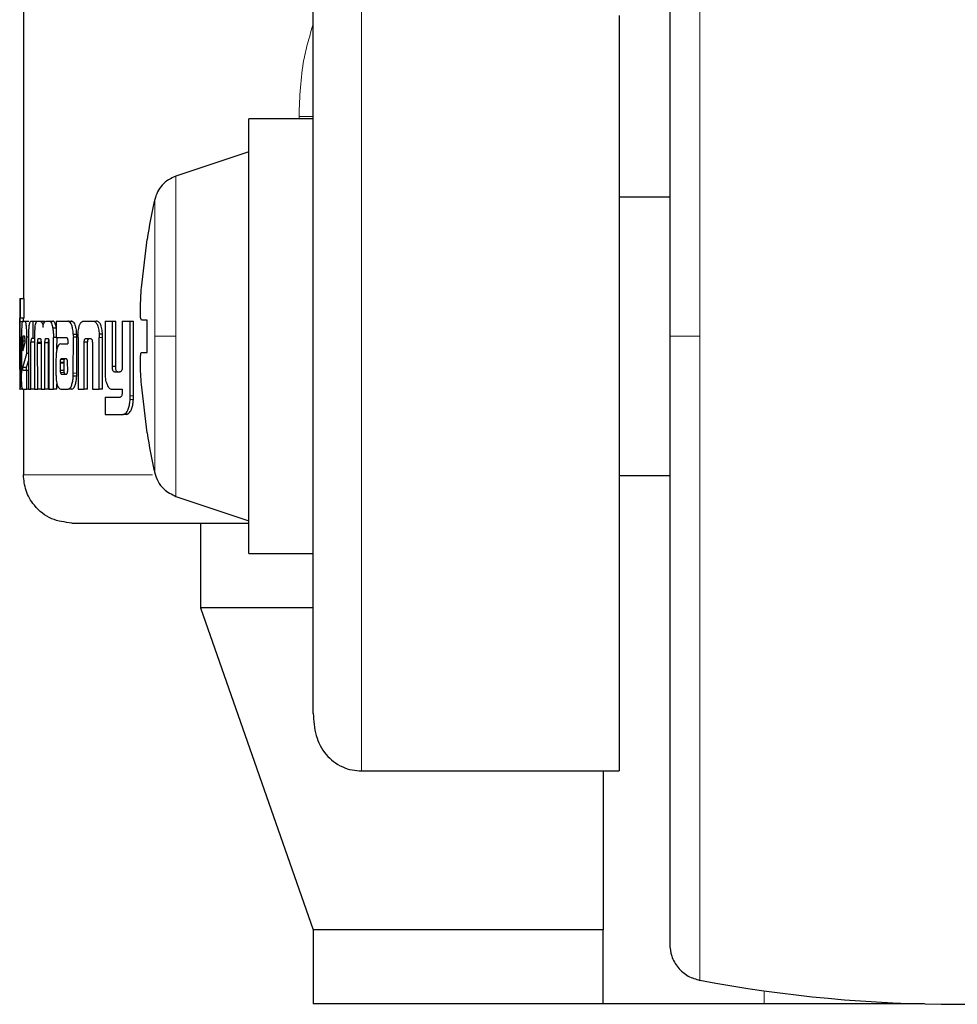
# Model space of a CAD drawing. Header units: millimetres. Extents: x 30 to 245, y 63 to 147.
# Tile 54 of 67: x 217.56 to 218.57, y 62.62 to 63.68. Entities that reach past the tile are written whole.
import ezdxf

# ---------------------------------------------------------------- set-up
doc = ezdxf.new("R2010")
doc.units = ezdxf.units.MM
doc.linetypes.add('PHANTOM', pattern=[12.7, 6.35, -1.27, 1.27, -1.27, 1.27, -1.27])

msp = doc.modelspace()

# ---------------------------------------------------------------- linework, layer by layer
at = {"color": 7, "linetype": 'Continuous', "lineweight": 25}
for p, q in [((217.568, 64.5823), (217.568, 63.3841)), ((218.21, 63.6893), (218.21, 62.875)), ((217.8804, 63.5777), (217.811, 63.5777)), ((217.811, 63.3435), (217.811, 63.5777)), ((217.811, 63.5422), (217.7324, 63.516)), ((218.2644, 63.4935), (218.21, 63.4935)), ((217.6952, 63.3955), (217.7014, 63.4476)), ((217.7014, 63.4476), (217.7012, 63.4476)), ((217.5641, 63.3841), (217.5641, 63.3838)), ((217.5641, 63.3841), (217.565, 63.3841)), ((217.5641, 63.3838), (217.5641, 63.2868)), ((217.565, 63.3631), (217.565, 63.3841)), ((217.565, 63.3841), (217.569, 63.3841)), ((217.569, 63.3631), (217.569, 63.3841)), ((217.5641, 63.3631), (217.565, 63.3631)), ((217.5641, 63.3116), (217.5641, 63.3591)), ((217.5681, 63.3591), (217.5641, 63.3591)), ((217.569, 63.3631), (217.565, 63.3631)), ((217.5672, 63.3598), (217.5698, 63.3598)), ((217.5698, 63.3598), (217.5738, 63.3598)), ((217.574, 63.3597), (217.5738, 63.3598)), ((217.5762, 63.3598), (217.5782, 63.3598)), ((217.5782, 63.3598), (217.5782, 63.3412)), ((217.5782, 63.3598), (217.5822, 63.3598)), ((217.5832, 63.3598), (217.586, 63.3598)), ((217.586, 63.3598), (217.59, 63.3598)), ((217.5911, 63.3589), (217.59, 63.3598)), ((217.5925, 63.3598), (217.596, 63.3598)), ((217.596, 63.3598), (217.5998, 63.3598)), ((217.6032, 63.3598), (217.6032, 63.3421)), ((217.6032, 63.3598), (217.6158, 63.3598)), ((217.6158, 63.3598), (217.6195, 63.3598)), ((217.6206, 63.3595), (217.6168, 63.3595)), ((217.6331, 63.3598), (217.6428, 63.3598)), ((217.6428, 63.3598), (217.6465, 63.3598)), ((217.656, 63.3598), (217.656, 63.3051)), ((217.656, 63.3598), (217.6639, 63.3598)), ((217.6639, 63.3109), (217.6639, 63.3598)), ((217.6639, 63.3598), (217.6675, 63.3598)), ((217.6675, 63.3109), (217.6675, 63.3598)), ((217.6746, 63.3598), (217.6746, 63.3097)), ((217.6746, 63.3598), (217.6831, 63.3598)), ((217.6831, 63.2791), (217.6831, 63.3598)), ((217.6831, 63.3598), (217.6867, 63.3598)), ((217.6867, 63.2791), (217.6867, 63.3598)), ((217.7014, 63.3608), (217.6952, 63.3608)), ((217.7014, 63.3261), (217.7014, 63.3608)), ((217.5693, 63.3435), (217.5677, 63.3435)), ((217.6032, 63.3521), (217.5998, 63.3521)), ((217.6218, 63.3458), (217.6255, 63.3458)), ((217.6496, 63.3457), (217.6498, 63.3423)), ((217.6533, 63.3457), (217.6496, 63.3457)), ((217.811, 63.1092), (217.811, 63.3435)), ((217.5645, 63.3426), (217.5645, 63.3118)), ((217.5645, 63.3426), (217.5653, 63.3426)), ((217.5653, 63.3113), (217.5653, 63.3426)), ((217.566, 63.3425), (217.566, 63.3038)), ((217.5673, 63.3385), (217.5673, 63.3277)), ((217.5673, 63.3385), (217.5698, 63.3385)), ((217.5673, 63.3277), (217.5698, 63.3366)), ((217.5698, 63.3366), (217.5698, 63.3384)), ((217.5735, 63.3425), (217.5718, 63.3425)), ((217.5718, 63.325), (217.5718, 63.3425)), ((217.5734, 63.341), (217.5734, 63.2865)), ((217.5762, 63.2865), (217.5762, 63.3372)), ((217.58, 63.3372), (217.5762, 63.3372)), ((217.5782, 63.3412), (217.5769, 63.3412)), ((217.58, 63.3412), (217.5782, 63.3412)), ((217.58, 63.3422), (217.58, 63.2865)), ((217.5874, 63.3369), (217.5834, 63.3369)), ((217.5835, 63.2865), (217.5834, 63.3356)), ((217.5871, 63.3356), (217.5834, 63.3356)), ((217.5845, 63.3412), (217.5863, 63.3412)), ((217.5871, 63.3365), (217.5871, 63.2865)), ((217.5913, 63.2865), (217.5913, 63.3365)), ((217.5952, 63.3365), (217.5913, 63.3365)), ((217.5949, 63.3408), (217.5919, 63.3408)), ((217.5924, 63.3412), (217.5943, 63.3412)), ((217.5952, 63.2865), (217.5952, 63.3365)), ((217.5956, 63.3356), (217.5956, 63.2865)), ((217.6032, 63.3422), (217.6004, 63.3422)), ((217.6004, 63.2865), (217.6004, 63.3422)), ((217.6032, 63.3421), (217.6145, 63.3421)), ((217.6042, 63.3297), (217.6043, 63.3422)), ((217.6082, 63.3353), (217.6158, 63.3353)), ((217.6158, 63.3393), (217.6158, 63.3383)), ((217.6158, 63.3372), (217.6158, 63.3353)), ((217.6218, 63.3037), (217.6219, 63.3426)), ((217.6256, 63.3426), (217.6219, 63.3426)), ((217.6256, 63.3037), (217.6256, 63.3426)), ((217.6269, 63.3423), (217.6269, 63.2865)), ((217.6335, 63.2865), (217.6335, 63.3371)), ((217.6372, 63.3371), (217.6335, 63.3371)), ((217.6357, 63.3412), (217.6401, 63.3412)), ((217.6372, 63.2865), (217.6372, 63.3371)), ((217.6424, 63.3361), (217.6424, 63.2865)), ((217.6498, 63.2865), (217.6498, 63.3423)), ((217.6534, 63.2865), (217.6534, 63.3423)), ((217.5673, 63.3097), (217.5718, 63.325)), ((217.5734, 63.325), (217.5718, 63.325)), ((217.6952, 63.3261), (217.7014, 63.3261)), ((217.6952, 63.3261), (217.7014, 63.3261)), ((217.5713, 63.3097), (217.5734, 63.317)), ((217.6031, 63.318), (217.6031, 63.303)), ((217.6076, 63.3154), (217.6076, 63.3143)), ((217.6076, 63.3154), (217.6115, 63.3154)), ((217.6076, 63.3143), (217.6077, 63.3068)), ((217.6087, 63.3191), (217.6085, 63.3189)), ((217.6085, 63.3189), (217.6123, 63.3189)), ((217.609, 63.3191), (217.6087, 63.3191)), ((217.6142, 63.3192), (217.609, 63.3191)), ((217.609, 63.3191), (217.6128, 63.3191)), ((217.6115, 63.3154), (217.6115, 63.3143)), ((217.6115, 63.3143), (217.6115, 63.3068)), ((217.6125, 63.3191), (217.6123, 63.3189)), ((217.6145, 63.3191), (217.6128, 63.3191)), ((217.6158, 63.3069), (217.6157, 63.315)), ((217.5641, 63.3075), (217.5643, 63.3075)), ((217.5713, 63.3097), (217.5673, 63.3097)), ((217.5676, 63.3068), (217.5718, 63.3068)), ((217.5718, 63.2865), (217.5718, 63.3068)), ((217.5718, 63.3068), (217.5734, 63.3068)), ((217.6077, 63.3068), (217.6115, 63.3068)), ((217.6088, 63.3027), (217.6126, 63.3027)), ((217.6091, 63.3025), (217.6143, 63.3026)), ((217.6675, 63.3109), (217.6639, 63.3109)), ((217.6661, 63.3051), (217.672, 63.3051)), ((217.6042, 63.2865), (217.6042, 63.2921)), ((217.6255, 63.3003), (217.6218, 63.3003)), ((217.7014, 63.2394), (217.6952, 63.2914)), ((217.5641, 63.2865), (217.5641, 63.2868)), ((217.5641, 63.2865), (217.5645, 63.2865)), ((217.5672, 63.2865), (217.5645, 63.2865)), ((217.5672, 63.2865), (217.5718, 63.2865)), ((217.568, 63.2865), (217.568, 63.1943)), ((217.5734, 63.2865), (217.5718, 63.2865)), ((217.5734, 63.2865), (217.5762, 63.2865)), ((217.58, 63.2865), (217.5762, 63.2865)), ((217.58, 63.2865), (217.5835, 63.2865)), ((217.5871, 63.2865), (217.5835, 63.2865)), ((217.5871, 63.2865), (217.5913, 63.2865)), ((217.5952, 63.2865), (217.5913, 63.2865)), ((217.5956, 63.2865), (217.6004, 63.2865)), ((217.6042, 63.2865), (217.6004, 63.2865)), ((217.6085, 63.2865), (217.6164, 63.2865)), ((217.6201, 63.2865), (217.6164, 63.2865)), ((217.6269, 63.2865), (217.6335, 63.2865)), ((217.6372, 63.2865), (217.6335, 63.2865)), ((217.6424, 63.2865), (217.6498, 63.2865)), ((217.6534, 63.2865), (217.6498, 63.2865)), ((217.6638, 63.2865), (217.6746, 63.2865)), ((217.6746, 63.2865), (217.6746, 63.2822)), ((217.656, 63.2777), (217.656, 63.2591)), ((217.656, 63.2777), (217.6722, 63.2777)), ((217.656, 63.2591), (217.675, 63.2591)), ((217.6786, 63.2591), (217.675, 63.2591)), ((217.6803, 63.2595), (217.6767, 63.2595)), ((217.6786, 63.2591), (217.6803, 63.2595)), ((217.7012, 63.2394), (217.7014, 63.2394)), ((218.21, 63.1935), (218.2644, 63.1935)), ((217.7324, 63.1709), (217.811, 63.1447)), ((217.7589, 63.1422), (217.7589, 63.0509)), ((217.811, 63.1092), (217.8804, 63.1092)), ((217.7589, 63.0509), (217.8804, 62.7039)), ((217.8791, 63.0509), (217.7589, 63.0509)), ((217.9324, 62.875), (218.21, 62.875)), ((218.1927, 62.875), (218.1927, 62.7039)), ((217.8804, 62.7039), (217.8804, 62.6239)), ((218.1927, 62.7039), (217.8804, 62.7039)), ((218.1927, 62.6239), (218.1927, 62.7039)), ((218.1927, 62.6239), (217.8804, 62.6239)), ((218.3662, 62.6239), (218.1927, 62.6239)), ((218.539, 62.6239), (218.3662, 62.6239))]:
    msp.add_line(p, q, dxfattribs=at)
at = {"color": 8, "linetype": 'PHANTOM', "lineweight": 18}
for p, q in [((218.297, 64.0376), (218.297, 63.3435)), ((217.9324, 62.875), (217.9324, 63.7351)), ((217.8804, 63.5805), (217.865, 63.5805)), ((217.865, 63.5805), (217.865, 63.5777)), ((217.7324, 63.3435), (217.7324, 63.516)), ((217.7096, 63.4908), (217.7096, 63.3435)), ((217.7096, 63.3435), (217.7096, 63.1961)), ((217.7324, 63.1709), (217.7324, 63.3435)), ((218.297, 63.3435), (218.297, 62.6493)), ((217.6534, 63.3423), (217.6498, 63.3423)), ((217.566, 63.3113), (217.5653, 63.3113)), ((217.6076, 63.3143), (217.6115, 63.3143)), ((217.6079, 63.3043), (217.6118, 63.3043)), ((217.6256, 63.3037), (217.6218, 63.3037)), ((217.6865, 63.2754), (217.683, 63.2754)), ((217.6867, 63.2791), (217.6831, 63.2791)), ((217.7073, 63.1943), (217.568, 63.1943)), ((218.3662, 62.6239), (218.3662, 62.638))]:
    msp.add_line(p, q, dxfattribs=at)
at = {"color": 7, "linetype": 'Continuous', "lineweight": 25}
for centre, radius, start, end in [((218.3555, 63.3435), 0.6625, 167.1521, 170.9599), ((218.3555, 63.3435), 0.6625, 189.0401, 192.8479), ((218.5744, 64.1235), 1.5, 259.3429, 280.6571)]:
    msp.add_arc(centre, radius, start, end, dxfattribs=at)
for points, knots in [([(218.2644, 63.9983), (218.2644, 63.9973), (218.2644, 63.9953), (218.2644, 63.9797), (218.2644, 63.9555), (218.2644, 63.9229), (218.2644, 63.8834), (218.2644, 63.8385), (218.2644, 63.7895), (218.2644, 63.7327), (218.2644, 63.6685), (218.2644, 63.5979), (218.2644, 63.5192), (218.2644, 63.4345), (218.2644, 63.3725), (218.2644, 63.3435)], [0, 0, 0, 0, 0.079472, 0.158331, 0.23599, 0.311917, 0.38565, 0.456814, 0.52512, 0.590369, 0.672044, 0.748348, 0.819371, 0.915252, 1, 1, 1, 1]), ([(217.8804, 62.937), (217.8804, 62.9376), (217.8804, 62.9416), (217.8804, 62.9629), (217.8804, 62.9999), (217.8804, 63.0478), (217.8804, 63.1015), (217.8804, 63.1584), (217.8804, 63.2153), (217.8804, 63.2703), (217.8804, 63.3234), (217.8804, 63.3768), (217.8804, 63.4328), (217.8804, 63.4917), (217.8804, 63.5515), (217.8804, 63.6094), (217.8804, 63.6625), (217.8804, 63.7056), (217.8804, 63.7312), (217.8804, 63.7378), (217.8804, 63.7384)], [0, 0, 0, 0, 0.012617, 0.084318, 0.154616, 0.222417, 0.286857, 0.34734, 0.403535, 0.45534, 0.50283, 0.550347, 0.602183, 0.658407, 0.718918, 0.783384, 0.851206, 0.921517, 0.993224, 1, 1, 1, 1]), ([(217.7324, 63.516), (217.7297, 63.5149), (217.7242, 63.5126), (217.7174, 63.5066), (217.7122, 63.4993), (217.7104, 63.4936), (217.7096, 63.4908)], [0, 0, 0, 0, 0.245857, 0.499999, 0.754154, 1, 1, 1, 1]), ([(217.6952, 63.3608), (217.695, 63.3612), (217.6944, 63.362), (217.6941, 63.3679), (217.6941, 63.3767), (217.6946, 63.3864), (217.6951, 63.3929), (217.6952, 63.3955)], [0, 0, 0, 0, 0.214179, 0.428385, 0.641871, 0.855042, 1, 1, 1, 1]), ([(217.5641, 63.3591), (217.5641, 63.3597), (217.5641, 63.3608), (217.5641, 63.3621), (217.5641, 63.3629), (217.5641, 63.363), (217.5641, 63.3631)], [0, 0, 0, 0, 0.3363196, 0.5503736, 0.7653201, 1, 1, 1, 1]), ([(217.5672, 63.3598), (217.567, 63.3596), (217.5667, 63.3591), (217.5663, 63.3554), (217.5661, 63.3505), (217.566, 63.3459), (217.566, 63.3432), (217.566, 63.3425)], [0, 0, 0, 0, 0.242841, 0.487181, 0.701504, 0.919954, 1, 1, 1, 1]), ([(217.5681, 63.3598), (217.5681, 63.3602), (217.5681, 63.3611), (217.5681, 63.3621), (217.5681, 63.3629), (217.5681, 63.363), (217.5681, 63.3631)], [0, 0, 0, 0, 0.250576, 0.498143, 0.746693, 1, 1, 1, 1]), ([(217.5718, 63.3425), (217.5718, 63.3447), (217.5717, 63.3491), (217.5713, 63.3545), (217.5707, 63.3583), (217.5702, 63.3597), (217.5699, 63.3598), (217.5698, 63.3598)], [0, 0, 0, 0, 0.242785, 0.486973, 0.700854, 0.920397, 1, 1, 1, 1]), ([(217.5762, 63.3598), (217.5758, 63.3596), (217.5751, 63.3594), (217.5743, 63.3567), (217.5738, 63.3532), (217.5735, 63.3478), (217.5735, 63.3436), (217.5734, 63.341)], [0, 0, 0, 0, 0.266686, 0.429114, 0.592551, 0.740998, 1, 1, 1, 1]), ([(217.5804, 63.3521), (217.5807, 63.3539), (217.5812, 63.3572), (217.5822, 63.3595), (217.5829, 63.3597), (217.5832, 63.3598)], [0, 0, 0, 0, 0.406334, 0.72453, 1, 1, 1, 1]), ([(217.586, 63.3598), (217.5866, 63.3596), (217.5875, 63.3594), (217.5885, 63.3569), (217.589, 63.3547), (217.5892, 63.3534), (217.5892, 63.3533)], [0, 0, 0, 0, 0.48325, 0.72603, 0.969986, 1, 1, 1, 1]), ([(217.5892, 63.3533), (217.5894, 63.3544), (217.5897, 63.3567), (217.5909, 63.3594), (217.5918, 63.3596), (217.5925, 63.3598)], [0, 0, 0, 0, 0.2494126, 0.4995284, 1, 1, 1, 1]), ([(217.596, 63.3598), (217.5965, 63.3596), (217.5975, 63.3593), (217.5989, 63.3563), (217.5995, 63.3535), (217.5998, 63.3521)], [0, 0, 0, 0, 0.3856887, 0.6921376, 1, 1, 1, 1]), ([(217.6036, 63.3521), (217.6032, 63.354), (217.6025, 63.3574), (217.601, 63.3595), (217.6002, 63.3597), (217.5998, 63.3598)], [0, 0, 0, 0, 0.425556, 0.744513, 1, 1, 1, 1]), ([(217.6168, 63.3595), (217.6166, 63.3596), (217.6163, 63.3598), (217.6159, 63.3598), (217.6158, 63.3598)], [0, 0, 0, 0, 0.500065, 1, 1, 1, 1]), ([(217.6218, 63.3458), (217.6216, 63.3479), (217.6213, 63.3514), (217.6202, 63.3555), (217.6187, 63.3584), (217.6175, 63.3591), (217.6168, 63.3595)], [0, 0, 0, 0, 0.282948, 0.488458, 0.693704, 1, 1, 1, 1]), ([(217.6206, 63.3595), (217.6204, 63.3596), (217.6201, 63.3598), (217.6197, 63.3598), (217.6195, 63.3598)], [0, 0, 0, 0, 0.500073, 1, 1, 1, 1]), ([(217.6255, 63.3458), (217.6254, 63.3478), (217.6251, 63.3514), (217.624, 63.3555), (217.6225, 63.3584), (217.6213, 63.3591), (217.6206, 63.3595)], [0, 0, 0, 0, 0.282865, 0.488491, 0.693906, 1, 1, 1, 1]), ([(217.6269, 63.3457), (217.6271, 63.3478), (217.6274, 63.3514), (217.6285, 63.3558), (217.63, 63.3586), (217.6316, 63.3597), (217.6327, 63.3598), (217.6331, 63.3598)], [0, 0, 0, 0, 0.259954, 0.447462, 0.635307, 0.880865, 1, 1, 1, 1]), ([(217.6428, 63.3598), (217.6436, 63.3597), (217.6448, 63.3595), (217.6464, 63.3581), (217.6474, 63.3565), (217.6483, 63.3543), (217.6492, 63.3508), (217.6495, 63.3477), (217.6496, 63.3457)], [0, 0, 0, 0, 0.250365, 0.375678, 0.500825, 0.62244, 0.750735, 1, 1, 1, 1]), ([(217.6533, 63.3457), (217.6531, 63.3477), (217.6529, 63.3508), (217.652, 63.3543), (217.6511, 63.3565), (217.6501, 63.3581), (217.6485, 63.3595), (217.6473, 63.3597), (217.6465, 63.3598)], [0, 0, 0, 0, 0.24974, 0.378216, 0.499823, 0.624901, 0.750049, 1, 1, 1, 1]), ([(217.5677, 63.3435), (217.5677, 63.3434), (217.5676, 63.3433), (217.5674, 63.342), (217.5673, 63.3405), (217.5673, 63.3393), (217.5673, 63.3386), (217.5673, 63.3385)], [0, 0, 0, 0, 0.27202, 0.519346, 0.75545, 0.965095, 1, 1, 1, 1]), ([(217.5698, 63.3384), (217.5698, 63.3391), (217.5698, 63.3403), (217.5697, 63.3419), (217.5696, 63.3428), (217.5694, 63.3434), (217.5693, 63.3435), (217.5693, 63.3435)], [0, 0, 0, 0, 0.273324, 0.436259, 0.600552, 0.749619, 1, 1, 1, 1]), ([(217.5804, 63.3521), (217.5803, 63.3509), (217.5801, 63.3487), (217.58, 63.3453), (217.58, 63.3432), (217.58, 63.3422)], [0, 0, 0, 0, 0.39569, 0.694706, 1, 1, 1, 1]), ([(217.5998, 63.3521), (217.5999, 63.3505), (217.6002, 63.3482), (217.6004, 63.3448), (217.6004, 63.343), (217.6004, 63.3422)], [0, 0, 0, 0, 0.499085, 0.74951, 1, 1, 1, 1]), ([(217.6218, 63.3458), (217.6218, 63.3455), (217.6218, 63.3448), (217.6218, 63.3437), (217.6219, 63.343), (217.6219, 63.3426)], [0, 0, 0, 0, 0.308516, 0.61691, 1, 1, 1, 1]), ([(217.6256, 63.3426), (217.6256, 63.3429), (217.6256, 63.3436), (217.6256, 63.3446), (217.6256, 63.3454), (217.6255, 63.3458)], [0, 0, 0, 0, 0.30833, 0.616732, 1, 1, 1, 1]), ([(217.6269, 63.3423), (217.6269, 63.3426), (217.6269, 63.3433), (217.6269, 63.3444), (217.6269, 63.3452), (217.6269, 63.3457)], [0, 0, 0, 0, 0.292008, 0.584267, 1, 1, 1, 1]), ([(217.6534, 63.3423), (217.6534, 63.3426), (217.6534, 63.3433), (217.6534, 63.3444), (217.6533, 63.3452), (217.6533, 63.3457)], [0, 0, 0, 0, 0.291903, 0.5838826, 1, 1, 1, 1]), ([(218.2644, 63.3435), (218.2644, 63.3241), (218.2644, 63.2841), (218.2644, 63.2226), (218.2644, 63.1574), (218.2644, 63.089), (218.2644, 63.0184), (218.2644, 62.9542), (218.2644, 62.8975), (218.2644, 62.8485), (218.2644, 62.8035), (218.2644, 62.764), (218.2644, 62.7314), (218.2644, 62.7072), (218.2644, 62.6916), (218.2644, 62.6896), (218.2644, 62.6886)], [0, 0, 0, 0, 0.056514, 0.116768, 0.180699, 0.251724, 0.328022, 0.409681, 0.474925, 0.543225, 0.614383, 0.68811, 0.76403, 0.841683, 0.920534, 1, 1, 1, 1]), ([(217.5769, 63.3412), (217.5768, 63.3411), (217.5766, 63.3409), (217.5764, 63.3401), (217.5762, 63.339), (217.5762, 63.338), (217.5762, 63.3375), (217.5762, 63.3372)], [0, 0, 0, 0, 0.27888, 0.561648, 0.735006, 0.908905, 1, 1, 1, 1]), ([(217.5834, 63.3369), (217.5835, 63.3377), (217.5836, 63.3391), (217.5838, 63.3404), (217.5841, 63.3411), (217.5843, 63.3412), (217.5845, 63.3412)], [0, 0, 0, 0, 0.369135, 0.567768, 0.766428, 1, 1, 1, 1]), ([(217.5834, 63.3356), (217.5834, 63.3357), (217.5834, 63.336), (217.5834, 63.3364), (217.5834, 63.3367), (217.5834, 63.3369)], [0, 0, 0, 0, 0.259945, 0.519372, 1, 1, 1, 1]), ([(217.5863, 63.3412), (217.5864, 63.341), (217.5867, 63.3406), (217.5869, 63.3395), (217.5871, 63.3383), (217.5871, 63.3372), (217.5871, 63.3366), (217.5871, 63.3365)], [0, 0, 0, 0, 0.326447, 0.527555, 0.728906, 0.941217, 1, 1, 1, 1]), ([(217.5913, 63.3365), (217.5913, 63.3372), (217.5913, 63.3383), (217.5915, 63.3397), (217.5917, 63.3404), (217.5919, 63.3407), (217.5919, 63.3408)], [0, 0, 0, 0, 0.369301, 0.615309, 0.860808, 1, 1, 1, 1]), ([(217.5919, 63.3408), (217.592, 63.3409), (217.5921, 63.341), (217.5922, 63.3411), (217.5923, 63.3412), (217.5924, 63.3412)], [0, 0, 0, 0, 0.337439, 0.667639, 1, 1, 1, 1]), ([(217.5943, 63.3412), (217.5944, 63.3412), (217.5947, 63.3411), (217.595, 63.3408), (217.5952, 63.3401), (217.5953, 63.3398)], [0, 0, 0, 0, 0.344485, 0.692509, 1, 1, 1, 1]), ([(217.5952, 63.3365), (217.5952, 63.3371), (217.5952, 63.3383), (217.5953, 63.3392), (217.5954, 63.3396)], [0, 0, 0, 0, 0.595508, 1, 1, 1, 1]), ([(217.5953, 63.3398), (217.5954, 63.3394), (217.5955, 63.3384), (217.5956, 63.3369), (217.5956, 63.3359), (217.5956, 63.3356)], [0, 0, 0, 0, 0.36486, 0.811955, 1, 1, 1, 1]), ([(217.6082, 63.3353), (217.6074, 63.3351), (217.6061, 63.3348), (217.6046, 63.3317), (217.6037, 63.3278), (217.6032, 63.323), (217.6032, 63.3197), (217.6031, 63.318)], [0, 0, 0, 0, 0.288813, 0.467645, 0.646812, 0.816015, 1, 1, 1, 1]), ([(217.6145, 63.3421), (217.6147, 63.3421), (217.615, 63.3419), (217.6153, 63.3414), (217.6156, 63.3407), (217.6157, 63.34), (217.6158, 63.3395), (217.6158, 63.3393)], [0, 0, 0, 0, 0.265076, 0.532101, 0.71873, 0.867158, 1, 1, 1, 1]), ([(217.6158, 63.3383), (217.6158, 63.3382), (217.6158, 63.338), (217.6158, 63.3376), (217.6158, 63.3374), (217.6158, 63.3372)], [0, 0, 0, 0, 0.35956, 0.677292, 1, 1, 1, 1]), ([(217.6335, 63.3371), (217.6336, 63.3378), (217.6336, 63.3388), (217.634, 63.34), (217.6345, 63.3408), (217.6351, 63.3411), (217.6355, 63.3412), (217.6357, 63.3412)], [0, 0, 0, 0, 0.237951, 0.403556, 0.568017, 0.841507, 1, 1, 1, 1]), ([(217.6372, 63.3371), (217.6373, 63.3378), (217.6374, 63.3389), (217.6378, 63.3401), (217.6383, 63.3409), (217.6389, 63.3412), (217.6393, 63.3412), (217.6394, 63.3412)], [0, 0, 0, 0, 0.250069, 0.416772, 0.582011, 0.859797, 1, 1, 1, 1]), ([(217.6401, 63.3412), (217.6403, 63.3412), (217.6408, 63.3411), (217.6415, 63.3406), (217.642, 63.3396), (217.6422, 63.3384), (217.6423, 63.3375), (217.6423, 63.3371)], [0, 0, 0, 0, 0.2476459, 0.497749, 0.6726562, 0.848213, 1, 1, 1, 1]), ([(217.6423, 63.3371), (217.6424, 63.337), (217.6424, 63.3368), (217.6424, 63.3364), (217.6424, 63.3362), (217.6424, 63.3361)], [0, 0, 0, 0, 0.356837, 0.676029, 1, 1, 1, 1]), ([(217.6952, 63.2914), (217.695, 63.2953), (217.6944, 63.3031), (217.6941, 63.3135), (217.6941, 63.3213), (217.6946, 63.3255), (217.6951, 63.3259), (217.6952, 63.3261)], [0, 0, 0, 0, 0.2141686, 0.4283801, 0.6418667, 0.8550416, 1, 1, 1, 1]), ([(217.5641, 63.3101), (217.5641, 63.3102), (217.5641, 63.3105), (217.5641, 63.3111), (217.5641, 63.3114), (217.5641, 63.3116)], [0, 0, 0, 0, 0.335289, 0.666623, 1, 1, 1, 1]), ([(217.5645, 63.3118), (217.5645, 63.311), (217.5645, 63.3098), (217.5645, 63.3085), (217.5644, 63.3077), (217.5644, 63.3075), (217.5643, 63.3075), (217.5643, 63.3075)], [0, 0, 0, 0, 0.275878, 0.404892, 0.533763, 0.86655, 1, 1, 1, 1]), ([(217.5652, 63.298), (217.5653, 63.2991), (217.5653, 63.3012), (217.5653, 63.3057), (217.5653, 63.3091), (217.5653, 63.3113)], [0, 0, 0, 0, 0.25966, 0.509327, 1, 1, 1, 1]), ([(217.6085, 63.3189), (217.6084, 63.3189), (217.6082, 63.3188), (217.6079, 63.3182), (217.6077, 63.3172), (217.6077, 63.3163), (217.6076, 63.3156), (217.6076, 63.3154)], [0, 0, 0, 0, 0.216573, 0.400024, 0.58321, 0.901352, 1, 1, 1, 1]), ([(217.6123, 63.3189), (217.6122, 63.3189), (217.612, 63.3188), (217.6118, 63.3182), (217.6116, 63.3172), (217.6115, 63.3163), (217.6115, 63.3156), (217.6115, 63.3154)], [0, 0, 0, 0, 0.215775, 0.398747, 0.581569, 0.899973, 1, 1, 1, 1]), ([(217.615, 63.3186), (217.6149, 63.3188), (217.6147, 63.3191), (217.6144, 63.3192), (217.6143, 63.3192), (217.6142, 63.3192)], [0, 0, 0, 0, 0.435865, 0.716388, 1, 1, 1, 1]), ([(217.6157, 63.315), (217.6157, 63.3154), (217.6157, 63.316), (217.6157, 63.3168), (217.6156, 63.3175), (217.6153, 63.3181), (217.6151, 63.3184), (217.615, 63.3186)], [0, 0, 0, 0, 0.2632817, 0.4110173, 0.5149438, 0.7375388, 1, 1, 1, 1]), ([(217.5641, 63.3075), (217.5641, 63.3076), (217.5641, 63.3079), (217.5641, 63.3087), (217.5641, 63.3096), (217.5641, 63.3101)], [0, 0, 0, 0, 0.335098, 0.673354, 1, 1, 1, 1]), ([(217.5672, 63.2865), (217.567, 63.2867), (217.5667, 63.2872), (217.5663, 63.291), (217.5661, 63.2959), (217.566, 63.3004), (217.566, 63.3031), (217.566, 63.3038)], [0, 0, 0, 0, 0.2465325, 0.4948738, 0.7068784, 0.9248442, 1, 1, 1, 1]), ([(217.5676, 63.3068), (217.5675, 63.3069), (217.5675, 63.3069), (217.5674, 63.3074), (217.5674, 63.3078), (217.5673, 63.3086), (217.5673, 63.3092), (217.5673, 63.3097)], [0, 0, 0, 0, 0.368706, 0.510006, 0.608661, 0.738385, 1, 1, 1, 1]), ([(217.5716, 63.3068), (217.5715, 63.3068), (217.5715, 63.3069), (217.5714, 63.3072), (217.5714, 63.3075), (217.5713, 63.3083), (217.5713, 63.3091), (217.5713, 63.3097)], [0, 0, 0, 0, 0.290007, 0.427066, 0.537162, 0.648327, 1, 1, 1, 1]), ([(217.6031, 63.303), (217.6031, 63.3027), (217.6031, 63.302), (217.6032, 63.3009), (217.6032, 63.3002), (217.6032, 63.2998)], [0, 0, 0, 0, 0.30494, 0.609914, 1, 1, 1, 1]), ([(217.6077, 63.3068), (217.6077, 63.3064), (217.6077, 63.3056), (217.6078, 63.3048), (217.6079, 63.3044), (217.6079, 63.3043)], [0, 0, 0, 0, 0.394693, 0.860935, 1, 1, 1, 1]), ([(217.6079, 63.3043), (217.608, 63.3039), (217.6082, 63.3033), (217.6085, 63.3029), (217.6087, 63.3028), (217.6088, 63.3027)], [0, 0, 0, 0, 0.4674562, 0.7304814, 1, 1, 1, 1]), ([(217.6088, 63.3027), (217.6088, 63.3027), (217.6089, 63.3026), (217.609, 63.3026), (217.609, 63.3025), (217.6091, 63.3025)], [0, 0, 0, 0, 0.360508, 0.678447, 1, 1, 1, 1]), ([(217.6115, 63.3068), (217.6115, 63.3065), (217.6115, 63.3059), (217.6116, 63.3051), (217.6117, 63.3046), (217.6118, 63.3043)], [0, 0, 0, 0, 0.337475, 0.597095, 1, 1, 1, 1]), ([(217.6118, 63.3043), (217.6118, 63.304), (217.612, 63.3034), (217.6123, 63.303), (217.6125, 63.3028), (217.6126, 63.3027)], [0, 0, 0, 0, 0.3048028, 0.7269001, 1, 1, 1, 1]), ([(217.6143, 63.3026), (217.6144, 63.3027), (217.6147, 63.3027), (217.6151, 63.3031), (217.6153, 63.3037), (217.6154, 63.304)], [0, 0, 0, 0, 0.340248, 0.682692, 1, 1, 1, 1]), ([(217.6154, 63.304), (217.6155, 63.3043), (217.6156, 63.3049), (217.6158, 63.3058), (217.6158, 63.3065), (217.6158, 63.3069)], [0, 0, 0, 0, 0.3322, 0.667203, 1, 1, 1, 1]), ([(217.6218, 63.3003), (217.6218, 63.3006), (217.6218, 63.3013), (217.6218, 63.3024), (217.6218, 63.3032), (217.6218, 63.3037)], [0, 0, 0, 0, 0.295003, 0.58991, 1, 1, 1, 1]), ([(217.6255, 63.3003), (217.6255, 63.3006), (217.6256, 63.3013), (217.6256, 63.3024), (217.6256, 63.3032), (217.6256, 63.3037)], [0, 0, 0, 0, 0.291999, 0.584154, 1, 1, 1, 1]), ([(217.656, 63.3051), (217.656, 63.3037), (217.656, 63.3013), (217.6563, 63.2977), (217.6568, 63.2958), (217.657, 63.2948)], [0, 0, 0, 0, 0.376283, 0.681047, 1, 1, 1, 1]), ([(217.6661, 63.3051), (217.6658, 63.3051), (217.6653, 63.3052), (217.6647, 63.306), (217.6642, 63.3071), (217.664, 63.3089), (217.6639, 63.3102), (217.6639, 63.3109)], [0, 0, 0, 0, 0.231547, 0.386911, 0.542815, 0.744804, 1, 1, 1, 1]), ([(217.6697, 63.3051), (217.6694, 63.3051), (217.6689, 63.3052), (217.6683, 63.3059), (217.6678, 63.3071), (217.6676, 63.3088), (217.6675, 63.3102), (217.6675, 63.3109)], [0, 0, 0, 0, 0.226011, 0.381912, 0.538478, 0.738063, 1, 1, 1, 1]), ([(217.6725, 63.3052), (217.6724, 63.3052), (217.6723, 63.3051), (217.6721, 63.3051), (217.672, 63.3051), (217.672, 63.3051)], [0, 0, 0, 0, 0.359845, 0.678781, 1, 1, 1, 1]), ([(217.6746, 63.3097), (217.6745, 63.3091), (217.6744, 63.3079), (217.6739, 63.3065), (217.6732, 63.3056), (217.6727, 63.3054), (217.6725, 63.3052)], [0, 0, 0, 0, 0.292521, 0.511533, 0.731155, 1, 1, 1, 1]), ([(217.5645, 63.2865), (217.5646, 63.2866), (217.5647, 63.2868), (217.5649, 63.2893), (217.5651, 63.2932), (217.5652, 63.2964), (217.5652, 63.298)], [0, 0, 0, 0, 0.331198, 0.55449, 0.778892, 1, 1, 1, 1]), ([(217.6032, 63.2998), (217.6034, 63.2974), (217.6037, 63.2936), (217.6048, 63.2896), (217.6063, 63.2871), (217.6076, 63.2866), (217.6084, 63.2865), (217.6085, 63.2865)], [0, 0, 0, 0, 0.281046, 0.468262, 0.654646, 0.958981, 1, 1, 1, 1]), ([(217.6164, 63.2865), (217.6171, 63.2867), (217.6185, 63.2871), (217.6201, 63.2906), (217.6213, 63.295), (217.6216, 63.2986), (217.6218, 63.3003)], [0, 0, 0, 0, 0.296821, 0.534196, 0.771642, 1, 1, 1, 1]), ([(217.6201, 63.2865), (217.6209, 63.2867), (217.6222, 63.2871), (217.6239, 63.2906), (217.625, 63.295), (217.6254, 63.2986), (217.6255, 63.3003)], [0, 0, 0, 0, 0.295471, 0.5326, 0.769757, 1, 1, 1, 1]), ([(217.657, 63.2948), (217.6578, 63.2926), (217.6589, 63.2889), (217.6616, 63.2867), (217.6631, 63.2865), (217.6638, 63.2865)], [0, 0, 0, 0, 0.432524, 0.722603, 1, 1, 1, 1]), ([(217.6746, 63.2822), (217.6745, 63.2815), (217.6743, 63.2804), (217.6738, 63.279), (217.6733, 63.2782), (217.6728, 63.278), (217.6726, 63.2779)], [0, 0, 0, 0, 0.316208, 0.554845, 0.792923, 1, 1, 1, 1]), ([(217.6726, 63.2779), (217.6726, 63.2778), (217.6725, 63.2777), (217.6723, 63.2777), (217.6722, 63.2777), (217.6722, 63.2777)], [0, 0, 0, 0, 0.3551617, 0.6752439, 1, 1, 1, 1]), ([(217.6767, 63.2595), (217.6778, 63.2602), (217.6796, 63.2615), (217.6815, 63.2658), (217.6826, 63.2704), (217.6829, 63.2738), (217.683, 63.2754)], [0, 0, 0, 0, 0.315389, 0.545617, 0.774805, 1, 1, 1, 1]), ([(217.6803, 63.2595), (217.6813, 63.2602), (217.6831, 63.2615), (217.685, 63.2658), (217.6861, 63.2704), (217.6864, 63.2738), (217.6865, 63.2754)], [0, 0, 0, 0, 0.3145598, 0.5447814, 0.7739602, 1, 1, 1, 1]), ([(217.683, 63.2754), (217.683, 63.2757), (217.6831, 63.2764), (217.6831, 63.2776), (217.6831, 63.2785), (217.6831, 63.2791)], [0, 0, 0, 0, 0.275103, 0.550435, 1, 1, 1, 1]), ([(217.6865, 63.2754), (217.6866, 63.2757), (217.6866, 63.2764), (217.6867, 63.2776), (217.6867, 63.2785), (217.6867, 63.2791)], [0, 0, 0, 0, 0.272478, 0.544904, 1, 1, 1, 1]), ([(217.675, 63.2591), (217.6752, 63.2591), (217.6755, 63.2591), (217.676, 63.2592), (217.6765, 63.2594), (217.6767, 63.2595)], [0, 0, 0, 0, 0.260035, 0.520343, 1, 1, 1, 1]), ([(217.7096, 63.1961), (217.7106, 63.193), (217.7126, 63.1867), (217.7199, 63.177), (217.7277, 63.1732), (217.7324, 63.1709)], [0, 0, 0, 0, 0.2766842, 0.5625574, 1, 1, 1, 1]), ([(217.6201, 63.1422), (217.6127, 63.1431), (217.5974, 63.145), (217.5799, 63.1591), (217.5698, 63.1766), (217.5686, 63.1885), (217.568, 63.1943)], [0, 0, 0, 0, 0.270256, 0.562424, 0.789734, 1, 1, 1, 1]), ([(217.6201, 63.1422), (217.6215, 63.1422), (217.6244, 63.1422), (217.6476, 63.1422), (217.6846, 63.1422), (217.7375, 63.1422), (217.7803, 63.1422), (217.8085, 63.1422), (217.8108, 63.1422)], [0, 0, 0, 0, 0.193178, 0.389373, 0.58737, 0.785656, 0.982566, 1, 1, 1, 1]), ([(217.8804, 62.9371), (217.8808, 62.9291), (217.8817, 62.9141), (217.892, 62.8929), (217.9073, 62.8806), (217.9216, 62.8757), (217.929, 62.8752), (217.9324, 62.875)], [0, 0, 0, 0, 0.312565, 0.585659, 0.815538, 0.913544, 1, 1, 1, 1]), ([(218.2644, 62.6886), (218.2648, 62.6842), (218.2657, 62.6749), (218.273, 62.6626), (218.2837, 62.6532), (218.2927, 62.6506), (218.297, 62.6493)], [0, 0, 0, 0, 0.242363, 0.500007, 0.757645, 1, 1, 1, 1])]:
    msp.add_open_spline(points, degree=3, knots=knots, dxfattribs=at)
at = {"color": 8, "linetype": 'PHANTOM', "lineweight": 18}
for points, knots in [([(217.8804, 63.6801), (217.8766, 63.6675), (217.867, 63.6357), (217.8658, 63.6013), (217.865, 63.5805)], [0, 0, 0, 0, 0.396874, 1, 1, 1, 1]), ([(217.7324, 63.3435), (217.7294, 63.3435), (217.7233, 63.3435), (217.7144, 63.3435), (217.7114, 63.3435), (217.7096, 63.3435)], [0, 0, 0, 0, 0.276683, 0.562544, 1, 1, 1, 1]), ([(218.2644, 63.3435), (218.2649, 63.3435), (218.2661, 63.3435), (218.2746, 63.3435), (218.2854, 63.3435), (218.2932, 63.3435), (218.297, 63.3435)], [0, 0, 0, 0, 0.272476, 0.561852, 0.787526, 1, 1, 1, 1])]:
    msp.add_open_spline(points, degree=3, knots=knots, dxfattribs=at)

doc.saveas('drawing.dxf')
